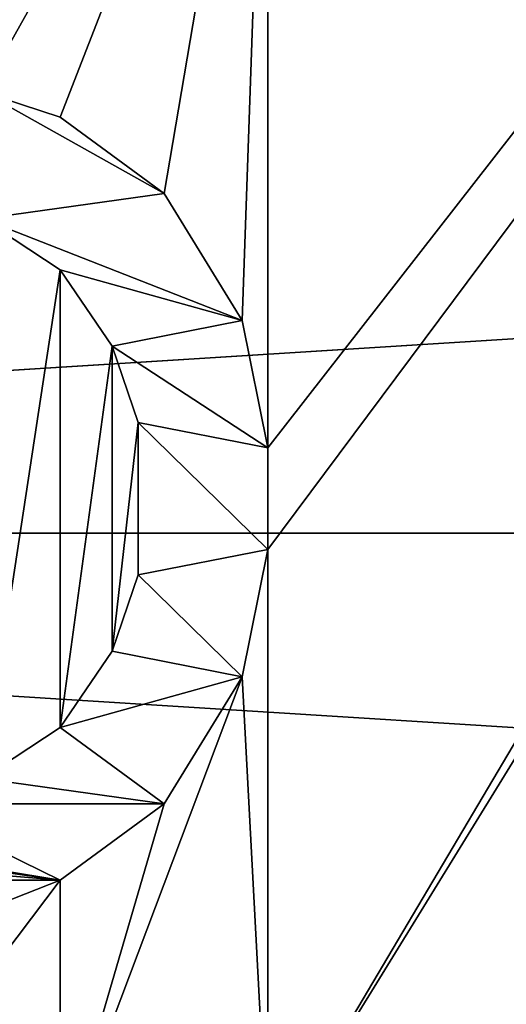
# Model space of a CAD drawing. Header units: millimetres. Extents: x -147 to 148, y -145 to 204.
# Tile 175 of 256: x -14.81 to -13.22, y -4.49 to -1.26. Entities that reach past the tile are written whole.
import ezdxf

# ---------------------------------------------------------------- set-up
doc = ezdxf.new("R2010")
doc.units = ezdxf.units.MM
doc.header["$LTSCALE"] = 26.699852
for name, color, linetype in [('1896', 7, 'CONTINUOUS'), ('299', 7, 'CONTINUOUS'), ('389', 7, 'CONTINUOUS'), ('390', 7, 'CONTINUOUS'), ('520', 7, 'CONTINUOUS'), ('620', 7, 'CONTINUOUS'), ('621', 7, 'CONTINUOUS'), ('622', 7, 'CONTINUOUS'), ('623', 7, 'CONTINUOUS'), ('624', 7, 'CONTINUOUS'), ('625', 7, 'CONTINUOUS'), ('626', 7, 'CONTINUOUS'), ('627', 7, 'CONTINUOUS'), ('628', 7, 'CONTINUOUS'), ('652', 7, 'CONTINUOUS'), ('653', 7, 'CONTINUOUS'), ('654', 7, 'CONTINUOUS'), ('655', 7, 'CONTINUOUS'), ('656', 7, 'CONTINUOUS'), ('657', 7, 'CONTINUOUS'), ('658', 7, 'CONTINUOUS'), ('710', 7, 'CONTINUOUS'), ('711', 7, 'CONTINUOUS')]:
    doc.layers.add(name, color=color, linetype=linetype)

msp = doc.modelspace()

# ---------------------------------------------------------------- linework, layer by layer
at = {"layer": '1896', "color": 7, "linetype": 'CONTINUOUS', "true_color": 0xd8d8d8}
for points in [[(-79.5299, -0.787, 26.9), (-5.1579, -20.0982, 26.9), (-79.5008, 0, 26.9), (-79.5299, -0.787, 26.9)], [(-14.206, -15.1243, 26.9), (-15.1243, -14.206, 26.9), (-79.5008, 0, 26.9), (-14.206, -15.1243, 26.9)], [(-13.2263, -15.9874, 26.9), (-14.206, -15.1243, 26.9), (-79.5008, 0, 26.9), (-13.2263, -15.9874, 26.9)], [(-12.1943, -16.7883, 26.9), (-13.2263, -15.9874, 26.9), (-79.5008, 0, 26.9), (-12.1943, -16.7883, 26.9)], [(-11.1201, -17.5186, 26.9), (-12.1943, -16.7883, 26.9), (-79.5008, 0, 26.9), (-11.1201, -17.5186, 26.9)], [(-9.9967, -18.1824, 26.9), (-11.1201, -17.5186, 26.9), (-79.5008, 0, 26.9), (-9.9967, -18.1824, 26.9)], [(-8.8325, -18.7759, 26.9), (-9.9967, -18.1824, 26.9), (-79.5008, 0, 26.9), (-8.8325, -18.7759, 26.9)], [(-7.6401, -19.2922, 26.9), (-8.8325, -18.7759, 26.9), (-79.5008, 0, 26.9), (-7.6401, -19.2922, 26.9)], [(-6.4131, -19.7334, 26.9), (-7.6401, -19.2922, 26.9), (-79.5008, 0, 26.9), (-6.4131, -19.7334, 26.9)], [(-5.1579, -20.0982, 26.9), (-6.4131, -19.7334, 26.9), (-79.5008, 0, 26.9), (-5.1579, -20.0982, 26.9)], [(-79.6171, -1.563, 26.9), (-5.1579, -20.0982, 26.9), (-79.5299, -0.787, 26.9), (-79.6171, -1.563, 26.9)], [(-79.7638, -2.3354, 26.9), (-5.1579, -20.0982, 26.9), (-79.6171, -1.563, 26.9), (-79.7638, -2.3354, 26.9)], [(-79.9676, -3.097, 26.9), (-5.1579, -20.0982, 26.9), (-79.7638, -2.3354, 26.9), (-79.9676, -3.097, 26.9)], [(-80.2255, -3.8351, 26.9), (-5.1579, -20.0982, 26.9), (-79.9676, -3.097, 26.9), (-80.2255, -3.8351, 26.9)], [(-80.5398, -4.554, 26.9), (-3.8892, -20.3823, 26.9), (-80.2255, -3.8351, 26.9), (-80.5398, -4.554, 26.9)], [(-3.8892, -20.3823, 26.9), (-5.1579, -20.0982, 26.9), (-80.2255, -3.8351, 26.9), (-3.8892, -20.3823, 26.9)]]:
    msp.add_3dface(points, dxfattribs=at)
at = {"layer": '299', "color": 7, "linetype": 'CONTINUOUS', "true_color": 0xd8d8d8}
for points in [[(-14.8791, -4.8345, 54.9654), (-15.268, -3.4848, 55.0401), (-14.5781, -5.7215, 55.0401), (-14.8791, -4.8345, 54.9654)], [(-15.268, -3.4848, 55.0401), (-14.9348, -4.8526, 55.1033), (-14.5781, -5.7215, 55.0401), (-15.268, -3.4848, 55.0401)]]:
    msp.add_3dface(points, dxfattribs=at)
at = {"layer": '389', "color": 7, "linetype": 'CONTINUOUS', "true_color": 0xd8d8d8}
for points in [[(23.5, 0, 95.05), (-23.5, 0, 95.05), (-23.3145, -2.9465, 95.05), (23.5, 0, 95.05)], [(23.3145, -2.9464, 95.05), (23.5, 0, 95.05), (-23.3145, -2.9465, 95.05), (23.3145, -2.9464, 95.05)], [(22.7613, -5.8451, 95.05), (23.3145, -2.9464, 95.05), (-23.3145, -2.9465, 95.05), (22.7613, -5.8451, 95.05)], [(-22.7613, -5.8452, 95.05), (22.7613, -5.8451, 95.05), (-23.3145, -2.9465, 95.05), (-22.7613, -5.8452, 95.05)]]:
    msp.add_3dface(points, dxfattribs=at)
at = {"layer": '390', "color": 7, "linetype": 'CONTINUOUS', "true_color": 0xd8d8d8}
for points in [[(-14, -2.6667, 93.05), (-14, 0.1667, 93.05), (-8.2485, 4.713, 93.05), (-14, -2.6667, 93.05)], [(-14, -3, 93.05), (-14, -2.6667, 93.05), (-8.2485, 4.713, 93.05), (-14, -3, 93.05)], [(-14, -5, 93.05), (-14, -3, 93.05), (-8.2485, 4.713, 93.05), (-14, -5, 93.05)], [(-8.937, 3.2218, 93.05), (-14, -5, 93.05), (-8.2485, 4.713, 93.05), (-8.937, 3.2218, 93.05)], [(-14, -8.3333, 93.05), (-14, -5, 93.05), (-8.937, 3.2218, 93.05), (-14, -8.3333, 93.05)], [(-9.3582, 1.6347, 93.05), (-14, -8.3333, 93.05), (-8.937, 3.2218, 93.05), (-9.3582, 1.6347, 93.05)], [(-9.4999, -0.0013, 93.05), (-14, -8.3333, 93.05), (-9.3582, 1.6347, 93.05), (-9.4999, -0.0013, 93.05)], [(-15.1915, -0.6667, 93.05), (-14, 0.1667, 93.05), (-14.9362, -1.5, 93.05), (-15.1915, -0.6667, 93.05)], [(-14.9362, -1.5, 93.05), (-14, 0.1667, 93.05), (-14.6809, -1.5833, 93.05), (-14.9362, -1.5, 93.05)], [(-14.6809, -1.5833, 93.05), (-14, 0.1667, 93.05), (-14.3404, -1.8333, 93.05), (-14.6809, -1.5833, 93.05)], [(-14.3404, -1.8333, 93.05), (-14, 0.1667, 93.05), (-14.0851, -2.25, 93.05), (-14.3404, -1.8333, 93.05)], [(-14.0851, -2.25, 93.05), (-14, 0.1667, 93.05), (-14, -2.6667, 93.05), (-14.0851, -2.25, 93.05)], [(-9.3578, -1.637, 93.05), (-14, -8.3333, 93.05), (-9.4999, -0.0013, 93.05), (-9.3578, -1.637, 93.05)], [(-14, -8.3333, 93.05), (-9.3578, -1.637, 93.05), (-16.5114, -12.9759, 93.05), (-14, -8.3333, 93.05)], [(-9.3578, -1.637, 93.05), (-8.9364, -3.2233, 93.05), (-16.5114, -12.9759, 93.05), (-9.3578, -1.637, 93.05)], [(-14.6809, -2.0833, 93.05), (-14.9362, -3.75, 93.05), (-14.9362, -1.9167, 93.05), (-14.6809, -2.0833, 93.05)], [(-14.6809, -3.5833, 93.05), (-14.9362, -3.75, 93.05), (-14.6809, -2.0833, 93.05), (-14.6809, -3.5833, 93.05)], [(-14.5106, -2.3333, 93.05), (-14.6809, -3.5833, 93.05), (-14.6809, -2.0833, 93.05), (-14.5106, -2.3333, 93.05)], [(-14.5106, -3.3333, 93.05), (-14.6809, -3.5833, 93.05), (-14.5106, -2.3333, 93.05), (-14.5106, -3.3333, 93.05)], [(-14.4255, -2.5833, 93.05), (-14.5106, -3.3333, 93.05), (-14.5106, -2.3333, 93.05), (-14.4255, -2.5833, 93.05)], [(-14.4255, -3.0833, 93.05), (-14.5106, -3.3333, 93.05), (-14.4255, -2.5833, 93.05), (-14.4255, -3.0833, 93.05)], [(-14.0851, -3.4167, 93.05), (-14, -3, 93.05), (-14, -5, 93.05), (-14.0851, -3.4167, 93.05)], [(-8.9364, -3.2233, 93.05), (-8.2485, -4.713, 93.05), (-16.5114, -12.9759, 93.05), (-8.9364, -3.2233, 93.05)], [(-14.3404, -3.8333, 93.05), (-14.0851, -3.4167, 93.05), (-14.6809, -5, 93.05), (-14.3404, -3.8333, 93.05)], [(-14.6809, -5, 93.05), (-14.0851, -3.4167, 93.05), (-14, -5, 93.05), (-14.6809, -5, 93.05)], [(-14.6809, -4.0833, 93.05), (-14.3404, -3.8333, 93.05), (-14.6809, -5, 93.05), (-14.6809, -4.0833, 93.05)], [(-15.1064, -4.25, 93.05), (-14.6809, -4.0833, 93.05), (-17.5745, -7.9167, 93.05), (-15.1064, -4.25, 93.05)], [(-17.5745, -7.9167, 93.05), (-14.6809, -4.0833, 93.05), (-14.6809, -5, 93.05), (-17.5745, -7.9167, 93.05)]]:
    msp.add_3dface(points, dxfattribs=at)
at = {"layer": '520', "color": 7, "linetype": 'CONTINUOUS', "true_color": 0xd8d8d8}
for points in [[(-14.9362, -1.9167, 92.55), (-14.9362, -1.5, 92.55), (-14.3404, -1.8333, 92.55), (-14.9362, -1.9167, 92.55)], [(-14.3404, -1.8333, 92.55), (-14.9362, -1.5, 92.55), (-14.6809, -1.5833, 92.55), (-14.3404, -1.8333, 92.55)], [(-14.0851, -2.25, 92.55), (-14.9362, -1.9167, 92.55), (-14.3404, -1.8333, 92.55), (-14.0851, -2.25, 92.55)], [(-14.6809, -2.0833, 92.55), (-14.9362, -1.9167, 92.55), (-14.0851, -2.25, 92.55), (-14.6809, -2.0833, 92.55)], [(-14.5106, -2.3333, 92.55), (-14.6809, -2.0833, 92.55), (-14.0851, -2.25, 92.55), (-14.5106, -2.3333, 92.55)], [(-14, -2.6667, 92.55), (-14.5106, -2.3333, 92.55), (-14.0851, -2.25, 92.55), (-14, -2.6667, 92.55)], [(-14.4255, -2.5833, 92.55), (-14.5106, -2.3333, 92.55), (-14, -2.6667, 92.55), (-14.4255, -2.5833, 92.55)], [(-14, -3, 92.55), (-14.4255, -2.5833, 92.55), (-14, -2.6667, 92.55), (-14, -3, 92.55)], [(-14.4255, -3.0833, 92.55), (-14.4255, -2.5833, 92.55), (-14, -3, 92.55), (-14.4255, -3.0833, 92.55)], [(-14.0851, -3.4167, 92.55), (-14.4255, -3.0833, 92.55), (-14, -3, 92.55), (-14.0851, -3.4167, 92.55)], [(-14.5106, -3.3333, 92.55), (-14.4255, -3.0833, 92.55), (-14.0851, -3.4167, 92.55), (-14.5106, -3.3333, 92.55)], [(-14.6809, -3.5833, 92.55), (-14.5106, -3.3333, 92.55), (-14.0851, -3.4167, 92.55), (-14.6809, -3.5833, 92.55)], [(-14.3404, -3.8333, 92.55), (-14.6809, -3.5833, 92.55), (-14.0851, -3.4167, 92.55), (-14.3404, -3.8333, 92.55)], [(-14.9362, -3.75, 92.55), (-14.6809, -3.5833, 92.55), (-14.3404, -3.8333, 92.55), (-14.9362, -3.75, 92.55)], [(-15.1915, -3.8333, 92.55), (-14.9362, -3.75, 92.55), (-14.3404, -3.8333, 92.55), (-15.1915, -3.8333, 92.55)], [(-17.3191, -4.0833, 92.55), (-17.6596, -3.8333, 92.55), (-14.6809, -4.0833, 92.55), (-17.3191, -4.0833, 92.55)], [(-17.6596, -3.8333, 92.55), (-15.8723, -3.9167, 92.55), (-14.6809, -4.0833, 92.55), (-17.6596, -3.8333, 92.55)], [(-15.7021, -3.9167, 92.55), (-15.1915, -3.8333, 92.55), (-14.6809, -4.0833, 92.55), (-15.7021, -3.9167, 92.55)], [(-14.6809, -4.0833, 92.55), (-15.1915, -3.8333, 92.55), (-14.3404, -3.8333, 92.55), (-14.6809, -4.0833, 92.55)], [(-15.8723, -3.9167, 92.55), (-15.7021, -3.9167, 92.55), (-14.6809, -4.0833, 92.55), (-15.8723, -3.9167, 92.55)], [(-15.1064, -4.25, 92.55), (-17.3191, -4.0833, 92.55), (-14.6809, -4.0833, 92.55), (-15.1064, -4.25, 92.55)]]:
    msp.add_3dface(points, dxfattribs=at)
at = {"layer": '620', "color": 7, "linetype": 'CONTINUOUS', "true_color": 0xd8d8d8}
for points in [[(-14.9362, -1.5, 93.05), (-14.6809, -1.5833, 93.05), (-14.6809, -1.5833, 92.55), (-14.9362, -1.5, 93.05)], [(-14.9362, -1.5, 92.55), (-14.9362, -1.5, 93.05), (-14.6809, -1.5833, 92.55), (-14.9362, -1.5, 92.55)]]:
    msp.add_3dface(points, dxfattribs=at)
at = {"layer": '621', "color": 7, "linetype": 'CONTINUOUS', "true_color": 0xd8d8d8}
for points in [[(-14.6809, -1.5833, 93.05), (-14.3404, -1.8333, 93.05), (-14.3404, -1.8333, 92.55), (-14.6809, -1.5833, 93.05)], [(-14.6809, -1.5833, 93.05), (-14.3404, -1.8333, 92.55), (-14.6809, -1.5833, 92.55), (-14.6809, -1.5833, 93.05)]]:
    msp.add_3dface(points, dxfattribs=at)
at = {"layer": '622', "color": 7, "linetype": 'CONTINUOUS', "true_color": 0xd8d8d8}
for points in [[(-14.3404, -1.8333, 93.05), (-14.0851, -2.25, 93.05), (-14.0851, -2.25, 92.55), (-14.3404, -1.8333, 93.05)], [(-14.3404, -1.8333, 93.05), (-14.0851, -2.25, 92.55), (-14.3404, -1.8333, 92.55), (-14.3404, -1.8333, 93.05)]]:
    msp.add_3dface(points, dxfattribs=at)
at = {"layer": '623', "color": 7, "linetype": 'CONTINUOUS', "true_color": 0xd8d8d8}
for points in [[(-14.0851, -2.25, 93.05), (-14, -2.6667, 93.05), (-14, -2.6667, 92.55), (-14.0851, -2.25, 93.05)], [(-14.0851, -2.25, 93.05), (-14, -2.6667, 92.55), (-14.0851, -2.25, 92.55), (-14.0851, -2.25, 93.05)]]:
    msp.add_3dface(points, dxfattribs=at)
at = {"layer": '624', "color": 7, "linetype": 'CONTINUOUS', "true_color": 0xd8d8d8}
for points in [[(-14, -2.6667, 93.05), (-14, -3, 93.05), (-14, -3, 92.55), (-14, -2.6667, 93.05)], [(-14, -2.6667, 93.05), (-14, -3, 92.55), (-14, -2.6667, 92.55), (-14, -2.6667, 93.05)]]:
    msp.add_3dface(points, dxfattribs=at)
at = {"layer": '625', "color": 7, "linetype": 'CONTINUOUS', "true_color": 0xd8d8d8}
for points in [[(-14, -3, 93.05), (-14.0851, -3.4167, 93.05), (-14.0851, -3.4167, 92.55), (-14, -3, 93.05)], [(-14, -3, 93.05), (-14.0851, -3.4167, 92.55), (-14, -3, 92.55), (-14, -3, 93.05)]]:
    msp.add_3dface(points, dxfattribs=at)
at = {"layer": '626', "color": 7, "linetype": 'CONTINUOUS', "true_color": 0xd8d8d8}
for points in [[(-14.0851, -3.4167, 93.05), (-14.3404, -3.8333, 93.05), (-14.3404, -3.8333, 92.55), (-14.0851, -3.4167, 93.05)], [(-14.0851, -3.4167, 93.05), (-14.3404, -3.8333, 92.55), (-14.0851, -3.4167, 92.55), (-14.0851, -3.4167, 93.05)]]:
    msp.add_3dface(points, dxfattribs=at)
at = {"layer": '627', "color": 7, "linetype": 'CONTINUOUS', "true_color": 0xd8d8d8}
for points in [[(-14.3404, -3.8333, 93.05), (-14.6809, -4.0833, 93.05), (-14.6809, -4.0833, 92.55), (-14.3404, -3.8333, 93.05)], [(-14.3404, -3.8333, 93.05), (-14.6809, -4.0833, 92.55), (-14.3404, -3.8333, 92.55), (-14.3404, -3.8333, 93.05)]]:
    msp.add_3dface(points, dxfattribs=at)
at = {"layer": '628', "color": 7, "linetype": 'CONTINUOUS', "true_color": 0xd8d8d8}
for points in [[(-14.6809, -4.0833, 93.05), (-15.1064, -4.25, 93.05), (-15.1064, -4.25, 92.55), (-14.6809, -4.0833, 93.05)], [(-14.6809, -4.0833, 93.05), (-15.1064, -4.25, 92.55), (-14.6809, -4.0833, 92.55), (-14.6809, -4.0833, 93.05)]]:
    msp.add_3dface(points, dxfattribs=at)
at = {"layer": '652', "color": 7, "linetype": 'CONTINUOUS', "true_color": 0xd8d8d8}
for points in [[(-14.9362, -3.75, 93.05), (-14.6809, -3.5833, 93.05), (-14.6809, -3.5833, 92.55), (-14.9362, -3.75, 93.05)], [(-14.9362, -3.75, 93.05), (-14.6809, -3.5833, 92.55), (-14.9362, -3.75, 92.55), (-14.9362, -3.75, 93.05)]]:
    msp.add_3dface(points, dxfattribs=at)
at = {"layer": '653', "color": 7, "linetype": 'CONTINUOUS', "true_color": 0xd8d8d8}
for points in [[(-14.6809, -3.5833, 93.05), (-14.5106, -3.3333, 93.05), (-14.5106, -3.3333, 92.55), (-14.6809, -3.5833, 93.05)], [(-14.6809, -3.5833, 93.05), (-14.5106, -3.3333, 92.55), (-14.6809, -3.5833, 92.55), (-14.6809, -3.5833, 93.05)]]:
    msp.add_3dface(points, dxfattribs=at)
at = {"layer": '654', "color": 7, "linetype": 'CONTINUOUS', "true_color": 0xd8d8d8}
for points in [[(-14.5106, -3.3333, 93.05), (-14.4255, -3.0833, 93.05), (-14.4255, -3.0833, 92.55), (-14.5106, -3.3333, 93.05)], [(-14.5106, -3.3333, 93.05), (-14.4255, -3.0833, 92.55), (-14.5106, -3.3333, 92.55), (-14.5106, -3.3333, 93.05)]]:
    msp.add_3dface(points, dxfattribs=at)
at = {"layer": '655', "color": 7, "linetype": 'CONTINUOUS', "true_color": 0xd8d8d8}
for points in [[(-14.4255, -3.0833, 93.05), (-14.4255, -2.5833, 93.05), (-14.4255, -3.0833, 92.55), (-14.4255, -3.0833, 93.05)], [(-14.4255, -2.5833, 93.05), (-14.4255, -2.5833, 92.55), (-14.4255, -3.0833, 92.55), (-14.4255, -2.5833, 93.05)]]:
    msp.add_3dface(points, dxfattribs=at)
at = {"layer": '656', "color": 7, "linetype": 'CONTINUOUS', "true_color": 0xd8d8d8}
for points in [[(-14.4255, -2.5833, 93.05), (-14.5106, -2.3333, 93.05), (-14.5106, -2.3333, 92.55), (-14.4255, -2.5833, 93.05)], [(-14.4255, -2.5833, 93.05), (-14.5106, -2.3333, 92.55), (-14.4255, -2.5833, 92.55), (-14.4255, -2.5833, 93.05)]]:
    msp.add_3dface(points, dxfattribs=at)
at = {"layer": '657', "color": 7, "linetype": 'CONTINUOUS', "true_color": 0xd8d8d8}
for points in [[(-14.5106, -2.3333, 93.05), (-14.6809, -2.0833, 93.05), (-14.6809, -2.0833, 92.55), (-14.5106, -2.3333, 93.05)], [(-14.5106, -2.3333, 93.05), (-14.6809, -2.0833, 92.55), (-14.5106, -2.3333, 92.55), (-14.5106, -2.3333, 93.05)]]:
    msp.add_3dface(points, dxfattribs=at)
at = {"layer": '658', "color": 7, "linetype": 'CONTINUOUS', "true_color": 0xd8d8d8}
for points in [[(-14.6809, -2.0833, 93.05), (-14.9362, -1.9167, 93.05), (-14.9362, -1.9167, 92.55), (-14.6809, -2.0833, 93.05)], [(-14.6809, -2.0833, 93.05), (-14.9362, -1.9167, 92.55), (-14.6809, -2.0833, 92.55), (-14.6809, -2.0833, 93.05)]]:
    msp.add_3dface(points, dxfattribs=at)
at = {"layer": '710', "color": 7, "linetype": 'CONTINUOUS', "true_color": 0xd8d8d8}
for points in [[(-7.2559, -4.4274, 91.55), (-16.9061, -14.0777, 91.55), (-7.5849, -4.2435, 92.6382), (-7.2559, -4.4274, 91.55)], [(-16.9061, -14.0777, 91.55), (-7.7849, -4.3393, 92.8592), (-7.5849, -4.2435, 92.6382), (-16.9061, -14.0777, 91.55)], [(-16.9061, -14.0777, 91.55), (-8.0142, -4.5017, 93.0013), (-7.7849, -4.3393, 92.8592), (-16.9061, -14.0777, 91.55)]]:
    msp.add_3dface(points, dxfattribs=at)
at = {"layer": '711', "color": 7, "linetype": 'CONTINUOUS', "true_color": 0xd8d8d8}
for points in [[(-14.0777, -16.9061, 91.55), (-16.9061, -14.0777, 91.55), (-7.2559, -4.4274, 91.55), (-14.0777, -16.9061, 91.55)], [(-14.0777, -16.9061, 91.55), (-7.2559, -4.4274, 91.55), (-6.4673, -5.5158, 91.55), (-14.0777, -16.9061, 91.55)]]:
    msp.add_3dface(points, dxfattribs=at)

doc.saveas('drawing.dxf')
